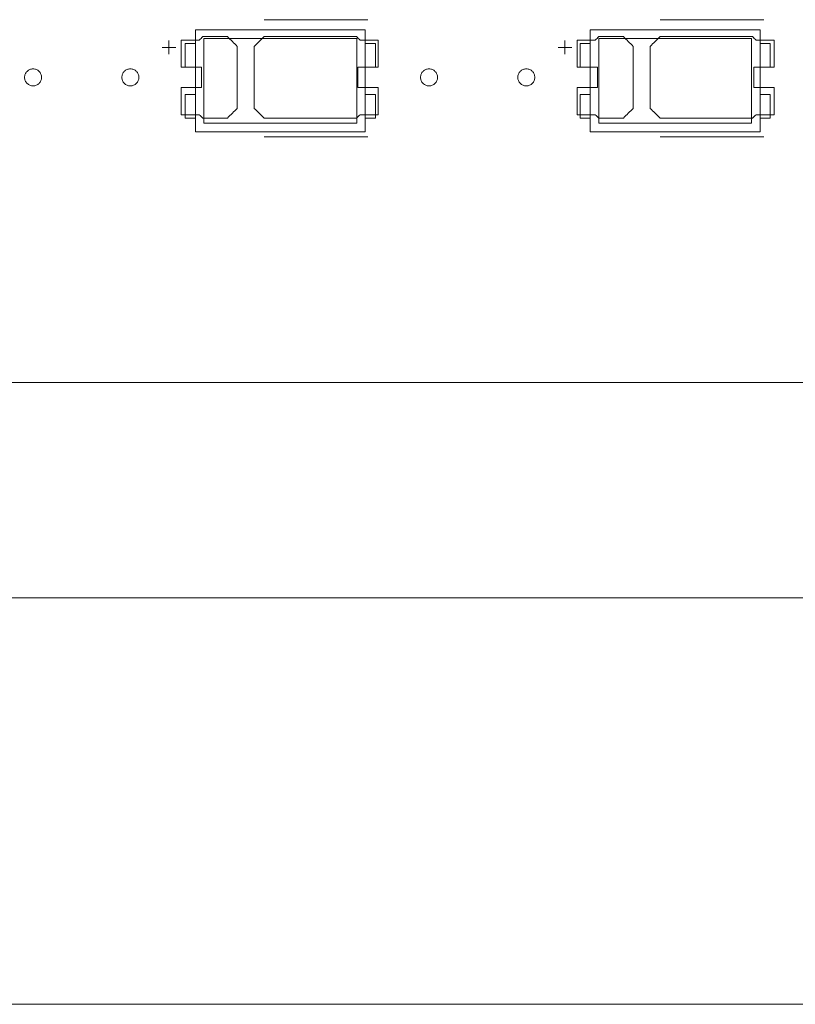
# Model space of a CAD drawing. Header units: inches. Extents: x -36 to 647, y 177 to 609.
# Tile 103 of 256: x 159 to 182, y 534 to 564. Entities that reach past the tile are written whole.
import ezdxf

# ---------------------------------------------------------------- set-up
doc = ezdxf.new("R2010")
doc.units = ezdxf.units.IN
doc.header["$MEASUREMENT"] = 0
doc.layers.add('1', color=7, linetype='Continuous')

# ---------------------------------------------------------------- blocks, each defined once
blk = doc.blocks.new('block 5')
at = {"layer": '1', "color": 8, "lineweight": 18, "true_color": 0x808080}
blk.add_lwpolyline([(-20.677, 546.464), (552.022, 546.464)], dxfattribs=at)
blk = doc.blocks.new('block 295')
at = {"layer": '1', "color": 155, "lineweight": 18, "true_color": 0x4c7299}
blk.add_lwpolyline([(168.776, 560.45), (164.276, 560.45)], dxfattribs=at)
blk = doc.blocks.new('block 296')
at = {"layer": '1', "color": 155, "lineweight": 18, "true_color": 0x4c7299}
blk.add_lwpolyline([(168.776, 562.95), (168.776, 560.45)], dxfattribs=at)
blk = doc.blocks.new('block 297')
at = {"layer": '1', "color": 155, "lineweight": 18, "true_color": 0x4c7299}
blk.add_lwpolyline([(164.276, 562.95), (168.776, 562.95)], dxfattribs=at)
blk = doc.blocks.new('block 298')
at = {"layer": '1', "color": 155, "lineweight": 18, "true_color": 0x4c7299}
blk.add_lwpolyline([(164.026, 563.2), (164.026, 560.2)], dxfattribs=at)
blk = doc.blocks.new('block 299')
at = {"layer": '1', "color": 155, "lineweight": 18, "true_color": 0x4c7299}
blk.add_lwpolyline([(164.026, 560.2), (169.026, 560.2)], dxfattribs=at)
blk = doc.blocks.new('block 300')
at = {"layer": '1', "color": 155, "lineweight": 18, "true_color": 0x4c7299}
blk.add_lwpolyline([(169.026, 560.2), (169.026, 563.2)], dxfattribs=at)
blk = doc.blocks.new('block 301')
at = {"layer": '1', "color": 155, "lineweight": 18, "true_color": 0x4c7299}
blk.add_lwpolyline([(164.276, 560.45), (164.276, 562.95)], dxfattribs=at)
blk = doc.blocks.new('block 302')
at = {"layer": '1', "color": 155, "lineweight": 18, "true_color": 0x4c7299}
blk.add_lwpolyline([(169.326, 560.6), (169.026, 560.6)], dxfattribs=at)
blk = doc.blocks.new('block 303')
at = {"layer": '1', "color": 155, "lineweight": 18, "true_color": 0x4c7299}
blk.add_lwpolyline([(164.026, 562.1), (163.726, 562.1)], dxfattribs=at)
blk = doc.blocks.new('block 304')
at = {"layer": '1', "color": 155, "lineweight": 18, "true_color": 0x4c7299}
blk.add_lwpolyline([(163.726, 562.1), (163.726, 562.8)], dxfattribs=at)
blk = doc.blocks.new('block 305')
at = {"layer": '1', "color": 155, "lineweight": 18, "true_color": 0x4c7299}
blk.add_lwpolyline([(163.726, 562.8), (164.026, 562.8)], dxfattribs=at)
blk = doc.blocks.new('block 306')
at = {"layer": '1', "color": 155, "lineweight": 18, "true_color": 0x4c7299}
blk.add_lwpolyline([(163.726, 561.3), (163.726, 560.6)], dxfattribs=at)
blk = doc.blocks.new('block 307')
at = {"layer": '1', "color": 155, "lineweight": 18, "true_color": 0x4c7299}
blk.add_lwpolyline([(164.026, 561.3), (163.726, 561.3)], dxfattribs=at)
blk = doc.blocks.new('block 308')
at = {"layer": '1', "color": 155, "lineweight": 18, "true_color": 0x4c7299}
blk.add_lwpolyline([(169.026, 563.2), (164.026, 563.2)], dxfattribs=at)
blk = doc.blocks.new('block 309')
at = {"layer": '1', "color": 155, "lineweight": 18, "true_color": 0x4c7299}
blk.add_lwpolyline([(169.326, 562.8), (169.026, 562.8)], dxfattribs=at)
blk = doc.blocks.new('block 310')
at = {"layer": '1', "color": 155, "lineweight": 18, "true_color": 0x4c7299}
blk.add_lwpolyline([(169.326, 562.1), (169.326, 562.8)], dxfattribs=at)
blk = doc.blocks.new('block 311')
at = {"layer": '1', "color": 155, "lineweight": 18, "true_color": 0x4c7299}
blk.add_lwpolyline([(169.026, 562.1), (169.326, 562.1)], dxfattribs=at)
blk = doc.blocks.new('block 312')
at = {"layer": '1', "color": 155, "lineweight": 18, "true_color": 0x4c7299}
blk.add_lwpolyline([(169.026, 561.3), (169.326, 561.3)], dxfattribs=at)
blk = doc.blocks.new('block 313')
at = {"layer": '1', "color": 155, "lineweight": 18, "true_color": 0x4c7299}
blk.add_lwpolyline([(169.326, 561.3), (169.326, 560.6)], dxfattribs=at)
blk = doc.blocks.new('block 437')
at = {"layer": '1', "color": 155, "lineweight": 18, "true_color": 0x4c7299}
blk.add_lwpolyline([(163.726, 560.6), (164.026, 560.6)], dxfattribs=at)
blk = doc.blocks.new('block 457')
at = {"layer": '1', "color": 155, "lineweight": 18, "true_color": 0x4c7299}
blk.add_lwpolyline([(180.409, 560.45), (175.909, 560.45)], dxfattribs=at)
blk = doc.blocks.new('block 458')
at = {"layer": '1', "color": 155, "lineweight": 18, "true_color": 0x4c7299}
blk.add_lwpolyline([(180.409, 562.95), (180.409, 560.45)], dxfattribs=at)
blk = doc.blocks.new('block 459')
at = {"layer": '1', "color": 155, "lineweight": 18, "true_color": 0x4c7299}
blk.add_lwpolyline([(175.909, 562.95), (180.409, 562.95)], dxfattribs=at)
blk = doc.blocks.new('block 460')
at = {"layer": '1', "color": 155, "lineweight": 18, "true_color": 0x4c7299}
blk.add_lwpolyline([(175.659, 563.2), (175.659, 560.2)], dxfattribs=at)
blk = doc.blocks.new('block 461')
at = {"layer": '1', "color": 155, "lineweight": 18, "true_color": 0x4c7299}
blk.add_lwpolyline([(175.659, 560.2), (180.659, 560.2)], dxfattribs=at)
blk = doc.blocks.new('block 462')
at = {"layer": '1', "color": 155, "lineweight": 18, "true_color": 0x4c7299}
blk.add_lwpolyline([(180.659, 560.2), (180.659, 563.2)], dxfattribs=at)
blk = doc.blocks.new('block 463')
at = {"layer": '1', "color": 155, "lineweight": 18, "true_color": 0x4c7299}
blk.add_lwpolyline([(175.909, 560.45), (175.909, 562.95)], dxfattribs=at)
blk = doc.blocks.new('block 464')
at = {"layer": '1', "color": 155, "lineweight": 18, "true_color": 0x4c7299}
blk.add_lwpolyline([(180.959, 560.6), (180.659, 560.6)], dxfattribs=at)
blk = doc.blocks.new('block 465')
at = {"layer": '1', "color": 155, "lineweight": 18, "true_color": 0x4c7299}
blk.add_lwpolyline([(175.659, 562.1), (175.359, 562.1)], dxfattribs=at)
blk = doc.blocks.new('block 466')
at = {"layer": '1', "color": 155, "lineweight": 18, "true_color": 0x4c7299}
blk.add_lwpolyline([(175.359, 562.1), (175.359, 562.8)], dxfattribs=at)
blk = doc.blocks.new('block 467')
at = {"layer": '1', "color": 155, "lineweight": 18, "true_color": 0x4c7299}
blk.add_lwpolyline([(175.359, 562.8), (175.659, 562.8)], dxfattribs=at)
blk = doc.blocks.new('block 468')
at = {"layer": '1', "color": 155, "lineweight": 18, "true_color": 0x4c7299}
blk.add_lwpolyline([(180.959, 562.8), (180.659, 562.8)], dxfattribs=at)
blk = doc.blocks.new('block 469')
at = {"layer": '1', "color": 155, "lineweight": 18, "true_color": 0x4c7299}
blk.add_lwpolyline([(180.959, 562.1), (180.959, 562.8)], dxfattribs=at)
blk = doc.blocks.new('block 470')
at = {"layer": '1', "color": 155, "lineweight": 18, "true_color": 0x4c7299}
blk.add_lwpolyline([(180.659, 562.1), (180.959, 562.1)], dxfattribs=at)
blk = doc.blocks.new('block 471')
at = {"layer": '1', "color": 155, "lineweight": 18, "true_color": 0x4c7299}
blk.add_lwpolyline([(175.359, 561.3), (175.359, 560.6)], dxfattribs=at)
blk = doc.blocks.new('block 472')
at = {"layer": '1', "color": 155, "lineweight": 18, "true_color": 0x4c7299}
blk.add_lwpolyline([(175.659, 561.3), (175.359, 561.3)], dxfattribs=at)
blk = doc.blocks.new('block 473')
at = {"layer": '1', "color": 155, "lineweight": 18, "true_color": 0x4c7299}
blk.add_lwpolyline([(180.659, 563.2), (175.659, 563.2)], dxfattribs=at)
blk = doc.blocks.new('block 474')
at = {"layer": '1', "color": 155, "lineweight": 18, "true_color": 0x4c7299}
blk.add_lwpolyline([(180.659, 561.3), (180.959, 561.3)], dxfattribs=at)
blk = doc.blocks.new('block 475')
at = {"layer": '1', "color": 155, "lineweight": 18, "true_color": 0x4c7299}
blk.add_lwpolyline([(180.959, 561.3), (180.959, 560.6)], dxfattribs=at)
blk = doc.blocks.new('block 835')
at = {"layer": '1', "color": 155, "lineweight": 18, "true_color": 0x4c7299}
blk.add_lwpolyline([(277.68, 552.814), (157.454, 552.814)], dxfattribs=at)
blk = doc.blocks.new('block 1373')
at = {"layer": '1', "color": 155, "lineweight": 18, "true_color": 0x4c7299}
blk.add_lwpolyline([(175.359, 560.6), (175.659, 560.6)], dxfattribs=at)
blk = doc.blocks.new('block 1718')
at = {"layer": '1', "color": 18, "lineweight": 13, "true_color": 0x4c0000}
blk.add_lwpolyline([(277.68, 552.814), (157.454, 552.814)], dxfattribs=at)
blk = doc.blocks.new('block 1723')
at = {"layer": '1', "color": 18, "lineweight": 13, "true_color": 0x4c0000}
blk.add_lwpolyline([(277.68, 552.814), (157.454, 552.814)], dxfattribs=at)
blk = doc.blocks.new('block 1798')
at = {"layer": '1', "color": 18, "lineweight": 13, "true_color": 0x4c0000}
blk.add_lwpolyline([(180.774, 560.049), (177.713, 560.049)], dxfattribs=at)
blk = doc.blocks.new('block 1836')
at = {"layer": '1', "color": 18, "lineweight": 13, "true_color": 0x4c0000}
blk.add_lwpolyline([(169.107, 560.049), (166.047, 560.049)], dxfattribs=at)
blk = doc.blocks.new('block 1842')
at = {"layer": '1', "color": 18, "lineweight": 13, "true_color": 0x4c0000}
blk.add_lwpolyline([(169.107, 560.049), (166.047, 560.049)], dxfattribs=at)
blk = doc.blocks.new('block 1843')
at = {"layer": '1', "color": 18, "lineweight": 13, "true_color": 0x4c0000}
blk.add_lwpolyline([(180.774, 560.049), (177.713, 560.049)], dxfattribs=at)
blk = doc.blocks.new('block 2006')
at = {"layer": '1', "color": 18, "lineweight": 13, "true_color": 0x4c0000}
blk.add_lwpolyline([(180.774, 563.502), (177.713, 563.502)], dxfattribs=at)
blk = doc.blocks.new('block 2011')
at = {"layer": '1', "color": 18, "lineweight": 13, "true_color": 0x4c0000}
blk.add_lwpolyline([(169.107, 563.502), (166.047, 563.502)], dxfattribs=at)
blk = doc.blocks.new('block 2014')
at = {"layer": '1', "color": 18, "lineweight": 13, "true_color": 0x4c0000}
blk.add_lwpolyline([(174.714, 562.683), (175.114, 562.683)], dxfattribs=at)
blk = doc.blocks.new('block 2015')
at = {"layer": '1', "color": 18, "lineweight": 13, "true_color": 0x4c0000}
blk.add_lwpolyline([(163.047, 562.683), (163.447, 562.683)], dxfattribs=at)
blk = doc.blocks.new('block 2016')
at = {"layer": '1', "color": 18, "lineweight": 13, "true_color": 0x4c0000}
blk.add_lwpolyline([(169.107, 563.502), (166.047, 563.502)], dxfattribs=at)
blk = doc.blocks.new('block 2025')
at = {"layer": '1', "color": 18, "lineweight": 13, "true_color": 0x4c0000}
blk.add_lwpolyline([(174.913, 562.484), (174.913, 562.884)], dxfattribs=at)
blk = doc.blocks.new('block 2035')
at = {"layer": '1', "color": 18, "lineweight": 13, "true_color": 0x4c0000}
blk.add_lwpolyline([(174.714, 562.683), (175.114, 562.683)], dxfattribs=at)
blk = doc.blocks.new('block 2042')
at = {"layer": '1', "color": 18, "lineweight": 13, "true_color": 0x4c0000}
blk.add_lwpolyline([(174.913, 562.484), (174.913, 562.884)], dxfattribs=at)
blk = doc.blocks.new('block 2044')
at = {"layer": '1', "color": 18, "lineweight": 13, "true_color": 0x4c0000}
blk.add_lwpolyline([(163.246, 562.484), (163.246, 562.884)], dxfattribs=at)
blk = doc.blocks.new('block 2051')
at = {"layer": '1', "color": 18, "lineweight": 13, "true_color": 0x4c0000}
blk.add_lwpolyline([(163.047, 562.683), (163.447, 562.683)], dxfattribs=at)
blk = doc.blocks.new('block 2061')
at = {"layer": '1', "color": 18, "lineweight": 13, "true_color": 0x4c0000}
blk.add_lwpolyline([(180.774, 563.502), (177.713, 563.502)], dxfattribs=at)
blk = doc.blocks.new('block 2067')
at = {"layer": '1', "color": 18, "lineweight": 13, "true_color": 0x4c0000}
blk.add_lwpolyline([(163.246, 562.484), (163.246, 562.884)], dxfattribs=at)
blk = doc.blocks.new('block 6740')
at = {"layer": '1', "color": 18, "lineweight": 13, "true_color": 0x4c0000}
blk.add_lwpolyline([(277.68, 552.814), (202.87, 552.814), (165.466, 552.814), (160.79, 552.814), (158.452, 552.814), (157.454, 552.984), (157.266, 554.163), (155.362, 555.508), (153.288, 554.444), (152.954, 553.28), (152.251, 552.814), (149.914, 552.814), (131.211, 552.814)], dxfattribs=at)
blk = doc.blocks.new('block 6817')
at = {"layer": '1', "color": 18, "lineweight": 13, "true_color": 0x4c0000}
blk.add_open_spline([(181.074, 562.102), (181.074, 562.368), (181.074, 562.635), (181.074, 562.902), (180.897, 562.902), (180.72, 562.902), (180.544, 562.902), (180.508, 562.935), (180.472, 562.968), (180.436, 563.002), (179.529, 563.002), (178.621, 563.002), (177.713, 563.002), (177.617, 562.906), (177.52, 562.81), (177.424, 562.714), (177.424, 562.106), (177.424, 561.498), (177.424, 560.89), (177.52, 560.794), (177.617, 560.698), (177.713, 560.602), (178.621, 560.602), (179.529, 560.602), (180.436, 560.602), (180.472, 560.635), (180.508, 560.668), (180.544, 560.702), (180.72, 560.702), (180.897, 560.702), (181.074, 560.702), (181.074, 560.968), (181.074, 561.235), (181.074, 561.502), (180.874, 561.502), (180.674, 561.502), (180.474, 561.502), (180.474, 561.702), (180.474, 561.902), (180.474, 562.102), (180.674, 562.102), (180.874, 562.102), (181.074, 562.102)], degree=3, knots=[0, 0, 0, 0, 1, 1, 1, 2, 2, 2, 3, 3, 3, 4, 4, 4, 5, 5, 5, 6, 6, 6, 7, 7, 7, 8, 8, 8, 9, 9, 9, 10, 10, 10, 11, 11, 11, 12, 12, 12, 13, 13, 13, 14, 14, 14, 14], dxfattribs=at)
blk = doc.blocks.new('block 6833')
at = {"layer": '1', "color": 18, "lineweight": 13, "true_color": 0x4c0000}
blk.add_open_spline([(164.967, 563.002), (165.064, 562.906), (165.161, 562.81), (165.257, 562.714), (165.257, 562.106), (165.257, 561.498), (165.257, 560.89), (165.161, 560.794), (165.064, 560.698), (164.967, 560.602), (164.726, 560.602), (164.485, 560.602), (164.244, 560.602), (164.209, 560.635), (164.173, 560.668), (164.137, 560.702), (163.961, 560.702), (163.784, 560.702), (163.607, 560.702), (163.607, 560.968), (163.607, 561.235), (163.607, 561.502), (163.807, 561.502), (164.007, 561.502), (164.207, 561.502), (164.207, 561.702), (164.207, 561.902), (164.207, 562.102), (164.007, 562.102), (163.807, 562.102), (163.607, 562.102), (163.607, 562.368), (163.607, 562.635), (163.607, 562.902), (163.784, 562.902), (163.961, 562.902), (164.137, 562.902), (164.173, 562.935), (164.209, 562.968), (164.244, 563.002), (164.485, 563.002), (164.726, 563.002), (164.967, 563.002)], degree=3, knots=[0, 0, 0, 0, 1, 1, 1, 2, 2, 2, 3, 3, 3, 4, 4, 4, 5, 5, 5, 6, 6, 6, 7, 7, 7, 8, 8, 8, 9, 9, 9, 10, 10, 10, 11, 11, 11, 12, 12, 12, 13, 13, 13, 14, 14, 14, 14], dxfattribs=at)
blk = doc.blocks.new('block 6845')
at = {"layer": '1', "color": 18, "lineweight": 13, "true_color": 0x4c0000}
blk.add_open_spline([(169.407, 562.102), (169.407, 562.368), (169.407, 562.635), (169.407, 562.902), (169.23, 562.902), (169.054, 562.902), (168.877, 562.902), (168.841, 562.935), (168.805, 562.968), (168.77, 563.002), (167.862, 563.002), (166.954, 563.002), (166.047, 563.002), (165.95, 562.906), (165.854, 562.81), (165.757, 562.714), (165.757, 562.106), (165.757, 561.498), (165.757, 560.89), (165.854, 560.794), (165.95, 560.698), (166.047, 560.602), (166.954, 560.602), (167.862, 560.602), (168.77, 560.602), (168.805, 560.635), (168.841, 560.668), (168.877, 560.702), (169.054, 560.702), (169.23, 560.702), (169.407, 560.702), (169.407, 560.968), (169.407, 561.235), (169.407, 561.502), (169.207, 561.502), (169.007, 561.502), (168.807, 561.502), (168.807, 561.702), (168.807, 561.902), (168.807, 562.102), (169.007, 562.102), (169.207, 562.102), (169.407, 562.102)], degree=3, knots=[0, 0, 0, 0, 1, 1, 1, 2, 2, 2, 3, 3, 3, 4, 4, 4, 5, 5, 5, 6, 6, 6, 7, 7, 7, 8, 8, 8, 9, 9, 9, 10, 10, 10, 11, 11, 11, 12, 12, 12, 13, 13, 13, 14, 14, 14, 14], dxfattribs=at)
blk = doc.blocks.new('block 6975')
at = {"layer": '1', "color": 18, "lineweight": 13, "true_color": 0x4c0000}
blk.add_open_spline([(181.074, 562.102), (181.074, 562.368), (181.074, 562.635), (181.074, 562.902), (180.897, 562.902), (180.72, 562.902), (180.544, 562.902), (180.508, 562.935), (180.472, 562.968), (180.436, 563.002), (179.529, 563.002), (178.621, 563.002), (177.713, 563.002), (177.617, 562.906), (177.52, 562.81), (177.424, 562.714), (177.424, 562.106), (177.424, 561.498), (177.424, 560.89), (177.52, 560.794), (177.617, 560.698), (177.713, 560.602), (178.621, 560.602), (179.529, 560.602), (180.436, 560.602), (180.472, 560.635), (180.508, 560.668), (180.544, 560.702), (180.72, 560.702), (180.897, 560.702), (181.074, 560.702), (181.074, 560.968), (181.074, 561.235), (181.074, 561.502), (180.874, 561.502), (180.674, 561.502), (180.474, 561.502), (180.474, 561.702), (180.474, 561.902), (180.474, 562.102), (180.674, 562.102), (180.874, 562.102), (181.074, 562.102)], degree=3, knots=[0, 0, 0, 0, 1, 1, 1, 2, 2, 2, 3, 3, 3, 4, 4, 4, 5, 5, 5, 6, 6, 6, 7, 7, 7, 8, 8, 8, 9, 9, 9, 10, 10, 10, 11, 11, 11, 12, 12, 12, 13, 13, 13, 14, 14, 14, 14], dxfattribs=at)
blk = doc.blocks.new('block 6984')
at = {"layer": '1', "color": 18, "lineweight": 13, "true_color": 0x4c0000}
blk.add_open_spline([(169.407, 562.102), (169.407, 562.368), (169.407, 562.635), (169.407, 562.902), (169.23, 562.902), (169.054, 562.902), (168.877, 562.902), (168.841, 562.935), (168.805, 562.968), (168.77, 563.002), (167.862, 563.002), (166.954, 563.002), (166.047, 563.002), (165.95, 562.906), (165.854, 562.81), (165.757, 562.714), (165.757, 562.106), (165.757, 561.498), (165.757, 560.89), (165.854, 560.794), (165.95, 560.698), (166.047, 560.602), (166.954, 560.602), (167.862, 560.602), (168.77, 560.602), (168.805, 560.635), (168.841, 560.668), (168.877, 560.702), (169.054, 560.702), (169.23, 560.702), (169.407, 560.702), (169.407, 560.968), (169.407, 561.235), (169.407, 561.502), (169.207, 561.502), (169.007, 561.502), (168.807, 561.502), (168.807, 561.702), (168.807, 561.902), (168.807, 562.102), (169.007, 562.102), (169.207, 562.102), (169.407, 562.102)], degree=3, knots=[0, 0, 0, 0, 1, 1, 1, 2, 2, 2, 3, 3, 3, 4, 4, 4, 5, 5, 5, 6, 6, 6, 7, 7, 7, 8, 8, 8, 9, 9, 9, 10, 10, 10, 11, 11, 11, 12, 12, 12, 13, 13, 13, 14, 14, 14, 14], dxfattribs=at)
blk = doc.blocks.new('block 7015')
at = {"layer": '1', "color": 18, "lineweight": 13, "true_color": 0x4c0000}
blk.add_open_spline([(169.407, 562.102), (169.407, 562.368), (169.407, 562.635), (169.407, 562.902), (169.23, 562.902), (169.054, 562.902), (168.877, 562.902), (168.841, 562.935), (168.805, 562.968), (168.77, 563.002), (167.862, 563.002), (166.954, 563.002), (166.047, 563.002), (165.95, 562.906), (165.854, 562.81), (165.757, 562.714), (165.757, 562.106), (165.757, 561.498), (165.757, 560.89), (165.854, 560.794), (165.95, 560.698), (166.047, 560.602), (166.954, 560.602), (167.862, 560.602), (168.77, 560.602), (168.805, 560.635), (168.841, 560.668), (168.877, 560.702), (169.054, 560.702), (169.23, 560.702), (169.407, 560.702), (169.407, 560.968), (169.407, 561.235), (169.407, 561.502), (169.207, 561.502), (169.007, 561.502), (168.807, 561.502), (168.807, 561.702), (168.807, 561.902), (168.807, 562.102), (169.007, 562.102), (169.207, 562.102), (169.407, 562.102)], degree=3, knots=[0, 0, 0, 0, 1, 1, 1, 2, 2, 2, 3, 3, 3, 4, 4, 4, 5, 5, 5, 6, 6, 6, 7, 7, 7, 8, 8, 8, 9, 9, 9, 10, 10, 10, 11, 11, 11, 12, 12, 12, 13, 13, 13, 14, 14, 14, 14], dxfattribs=at)
blk = doc.blocks.new('block 7016')
at = {"layer": '1', "color": 18, "lineweight": 13, "true_color": 0x4c0000}
blk.add_open_spline([(176.634, 563.002), (176.731, 562.906), (176.827, 562.81), (176.924, 562.714), (176.924, 562.106), (176.924, 561.498), (176.924, 560.89), (176.827, 560.794), (176.731, 560.698), (176.634, 560.602), (176.393, 560.602), (176.152, 560.602), (175.911, 560.602), (175.875, 560.635), (175.84, 560.668), (175.804, 560.702), (175.627, 560.702), (175.451, 560.702), (175.274, 560.702), (175.274, 560.968), (175.274, 561.235), (175.274, 561.502), (175.474, 561.502), (175.674, 561.502), (175.874, 561.502), (175.874, 561.702), (175.874, 561.902), (175.874, 562.102), (175.674, 562.102), (175.474, 562.102), (175.274, 562.102), (175.274, 562.368), (175.274, 562.635), (175.274, 562.902), (175.451, 562.902), (175.627, 562.902), (175.804, 562.902), (175.84, 562.935), (175.875, 562.968), (175.911, 563.002), (176.152, 563.002), (176.393, 563.002), (176.634, 563.002)], degree=3, knots=[0, 0, 0, 0, 1, 1, 1, 2, 2, 2, 3, 3, 3, 4, 4, 4, 5, 5, 5, 6, 6, 6, 7, 7, 7, 8, 8, 8, 9, 9, 9, 10, 10, 10, 11, 11, 11, 12, 12, 12, 13, 13, 13, 14, 14, 14, 14], dxfattribs=at)
blk = doc.blocks.new('block 7018')
at = {"layer": '1', "color": 18, "lineweight": 13, "true_color": 0x4c0000}
blk.add_open_spline([(176.634, 563.002), (176.731, 562.906), (176.827, 562.81), (176.924, 562.714), (176.924, 562.106), (176.924, 561.498), (176.924, 560.89), (176.827, 560.794), (176.731, 560.698), (176.634, 560.602), (176.393, 560.602), (176.152, 560.602), (175.911, 560.602), (175.875, 560.635), (175.84, 560.668), (175.804, 560.702), (175.627, 560.702), (175.451, 560.702), (175.274, 560.702), (175.274, 560.968), (175.274, 561.235), (175.274, 561.502), (175.474, 561.502), (175.674, 561.502), (175.874, 561.502), (175.874, 561.702), (175.874, 561.902), (175.874, 562.102), (175.674, 562.102), (175.474, 562.102), (175.274, 562.102), (175.274, 562.368), (175.274, 562.635), (175.274, 562.902), (175.451, 562.902), (175.627, 562.902), (175.804, 562.902), (175.84, 562.935), (175.875, 562.968), (175.911, 563.002), (176.152, 563.002), (176.393, 563.002), (176.634, 563.002)], degree=3, knots=[0, 0, 0, 0, 1, 1, 1, 2, 2, 2, 3, 3, 3, 4, 4, 4, 5, 5, 5, 6, 6, 6, 7, 7, 7, 8, 8, 8, 9, 9, 9, 10, 10, 10, 11, 11, 11, 12, 12, 12, 13, 13, 13, 14, 14, 14, 14], dxfattribs=at)
blk = doc.blocks.new('block 7021')
at = {"layer": '1', "color": 18, "lineweight": 13, "true_color": 0x4c0000}
blk.add_open_spline([(169.407, 562.102), (169.407, 562.368), (169.407, 562.635), (169.407, 562.902), (169.23, 562.902), (169.054, 562.902), (168.877, 562.902), (168.841, 562.935), (168.805, 562.968), (168.77, 563.002), (167.862, 563.002), (166.954, 563.002), (166.047, 563.002), (165.95, 562.906), (165.854, 562.81), (165.757, 562.714), (165.757, 562.106), (165.757, 561.498), (165.757, 560.89), (165.854, 560.794), (165.95, 560.698), (166.047, 560.602), (166.954, 560.602), (167.862, 560.602), (168.77, 560.602), (168.805, 560.635), (168.841, 560.668), (168.877, 560.702), (169.054, 560.702), (169.23, 560.702), (169.407, 560.702), (169.407, 560.968), (169.407, 561.235), (169.407, 561.502), (169.207, 561.502), (169.007, 561.502), (168.807, 561.502), (168.807, 561.702), (168.807, 561.902), (168.807, 562.102), (169.007, 562.102), (169.207, 562.102), (169.407, 562.102)], degree=3, knots=[0, 0, 0, 0, 1, 1, 1, 2, 2, 2, 3, 3, 3, 4, 4, 4, 5, 5, 5, 6, 6, 6, 7, 7, 7, 8, 8, 8, 9, 9, 9, 10, 10, 10, 11, 11, 11, 12, 12, 12, 13, 13, 13, 14, 14, 14, 14], dxfattribs=at)
blk = doc.blocks.new('block 7056')
at = {"layer": '1', "color": 18, "lineweight": 13, "true_color": 0x4c0000}
blk.add_open_spline([(176.634, 563.002), (176.731, 562.906), (176.827, 562.81), (176.924, 562.714), (176.924, 562.106), (176.924, 561.498), (176.924, 560.89), (176.827, 560.794), (176.731, 560.698), (176.634, 560.602), (176.393, 560.602), (176.152, 560.602), (175.911, 560.602), (175.875, 560.635), (175.84, 560.668), (175.804, 560.702), (175.627, 560.702), (175.451, 560.702), (175.274, 560.702), (175.274, 560.968), (175.274, 561.235), (175.274, 561.502), (175.474, 561.502), (175.674, 561.502), (175.874, 561.502), (175.874, 561.702), (175.874, 561.902), (175.874, 562.102), (175.674, 562.102), (175.474, 562.102), (175.274, 562.102), (175.274, 562.368), (175.274, 562.635), (175.274, 562.902), (175.451, 562.902), (175.627, 562.902), (175.804, 562.902), (175.84, 562.935), (175.875, 562.968), (175.911, 563.002), (176.152, 563.002), (176.393, 563.002), (176.634, 563.002)], degree=3, knots=[0, 0, 0, 0, 1, 1, 1, 2, 2, 2, 3, 3, 3, 4, 4, 4, 5, 5, 5, 6, 6, 6, 7, 7, 7, 8, 8, 8, 9, 9, 9, 10, 10, 10, 11, 11, 11, 12, 12, 12, 13, 13, 13, 14, 14, 14, 14], dxfattribs=at)
blk = doc.blocks.new('block 7067')
at = {"layer": '1', "color": 18, "lineweight": 13, "true_color": 0x4c0000}
blk.add_open_spline([(181.074, 562.102), (181.074, 562.368), (181.074, 562.635), (181.074, 562.902), (180.897, 562.902), (180.72, 562.902), (180.544, 562.902), (180.508, 562.935), (180.472, 562.968), (180.436, 563.002), (179.529, 563.002), (178.621, 563.002), (177.713, 563.002), (177.617, 562.906), (177.52, 562.81), (177.424, 562.714), (177.424, 562.106), (177.424, 561.498), (177.424, 560.89), (177.52, 560.794), (177.617, 560.698), (177.713, 560.602), (178.621, 560.602), (179.529, 560.602), (180.436, 560.602), (180.472, 560.635), (180.508, 560.668), (180.544, 560.702), (180.72, 560.702), (180.897, 560.702), (181.074, 560.702), (181.074, 560.968), (181.074, 561.235), (181.074, 561.502), (180.874, 561.502), (180.674, 561.502), (180.474, 561.502), (180.474, 561.702), (180.474, 561.902), (180.474, 562.102), (180.674, 562.102), (180.874, 562.102), (181.074, 562.102)], degree=3, knots=[0, 0, 0, 0, 1, 1, 1, 2, 2, 2, 3, 3, 3, 4, 4, 4, 5, 5, 5, 6, 6, 6, 7, 7, 7, 8, 8, 8, 9, 9, 9, 10, 10, 10, 11, 11, 11, 12, 12, 12, 13, 13, 13, 14, 14, 14, 14], dxfattribs=at)
blk = doc.blocks.new('block 7070')
at = {"layer": '1', "color": 18, "lineweight": 13, "true_color": 0x4c0000}
blk.add_open_spline([(164.967, 563.002), (165.064, 562.906), (165.161, 562.81), (165.257, 562.714), (165.257, 562.106), (165.257, 561.498), (165.257, 560.89), (165.161, 560.794), (165.064, 560.698), (164.967, 560.602), (164.726, 560.602), (164.485, 560.602), (164.244, 560.602), (164.209, 560.635), (164.173, 560.668), (164.137, 560.702), (163.961, 560.702), (163.784, 560.702), (163.607, 560.702), (163.607, 560.968), (163.607, 561.235), (163.607, 561.502), (163.807, 561.502), (164.007, 561.502), (164.207, 561.502), (164.207, 561.702), (164.207, 561.902), (164.207, 562.102), (164.007, 562.102), (163.807, 562.102), (163.607, 562.102), (163.607, 562.368), (163.607, 562.635), (163.607, 562.902), (163.784, 562.902), (163.961, 562.902), (164.137, 562.902), (164.173, 562.935), (164.209, 562.968), (164.244, 563.002), (164.485, 563.002), (164.726, 563.002), (164.967, 563.002)], degree=3, knots=[0, 0, 0, 0, 1, 1, 1, 2, 2, 2, 3, 3, 3, 4, 4, 4, 5, 5, 5, 6, 6, 6, 7, 7, 7, 8, 8, 8, 9, 9, 9, 10, 10, 10, 11, 11, 11, 12, 12, 12, 13, 13, 13, 14, 14, 14, 14], dxfattribs=at)
blk = doc.blocks.new('block 7086')
at = {"layer": '1', "color": 18, "lineweight": 13, "true_color": 0x4c0000}
blk.add_open_spline([(181.074, 562.102), (181.074, 562.368), (181.074, 562.635), (181.074, 562.902), (180.897, 562.902), (180.72, 562.902), (180.544, 562.902), (180.508, 562.935), (180.472, 562.968), (180.436, 563.002), (179.529, 563.002), (178.621, 563.002), (177.713, 563.002), (177.617, 562.906), (177.52, 562.81), (177.424, 562.714), (177.424, 562.106), (177.424, 561.498), (177.424, 560.89), (177.52, 560.794), (177.617, 560.698), (177.713, 560.602), (178.621, 560.602), (179.529, 560.602), (180.436, 560.602), (180.472, 560.635), (180.508, 560.668), (180.544, 560.702), (180.72, 560.702), (180.897, 560.702), (181.074, 560.702), (181.074, 560.968), (181.074, 561.235), (181.074, 561.502), (180.874, 561.502), (180.674, 561.502), (180.474, 561.502), (180.474, 561.702), (180.474, 561.902), (180.474, 562.102), (180.674, 562.102), (180.874, 562.102), (181.074, 562.102)], degree=3, knots=[0, 0, 0, 0, 1, 1, 1, 2, 2, 2, 3, 3, 3, 4, 4, 4, 5, 5, 5, 6, 6, 6, 7, 7, 7, 8, 8, 8, 9, 9, 9, 10, 10, 10, 11, 11, 11, 12, 12, 12, 13, 13, 13, 14, 14, 14, 14], dxfattribs=at)
blk = doc.blocks.new('block 7089')
at = {"layer": '1', "color": 18, "lineweight": 13, "true_color": 0x4c0000}
blk.add_open_spline([(176.634, 563.002), (176.731, 562.906), (176.827, 562.81), (176.924, 562.714), (176.924, 562.106), (176.924, 561.498), (176.924, 560.89), (176.827, 560.794), (176.731, 560.698), (176.634, 560.602), (176.393, 560.602), (176.152, 560.602), (175.911, 560.602), (175.875, 560.635), (175.84, 560.668), (175.804, 560.702), (175.627, 560.702), (175.451, 560.702), (175.274, 560.702), (175.274, 560.968), (175.274, 561.235), (175.274, 561.502), (175.474, 561.502), (175.674, 561.502), (175.874, 561.502), (175.874, 561.702), (175.874, 561.902), (175.874, 562.102), (175.674, 562.102), (175.474, 562.102), (175.274, 562.102), (175.274, 562.368), (175.274, 562.635), (175.274, 562.902), (175.451, 562.902), (175.627, 562.902), (175.804, 562.902), (175.84, 562.935), (175.875, 562.968), (175.911, 563.002), (176.152, 563.002), (176.393, 563.002), (176.634, 563.002)], degree=3, knots=[0, 0, 0, 0, 1, 1, 1, 2, 2, 2, 3, 3, 3, 4, 4, 4, 5, 5, 5, 6, 6, 6, 7, 7, 7, 8, 8, 8, 9, 9, 9, 10, 10, 10, 11, 11, 11, 12, 12, 12, 13, 13, 13, 14, 14, 14, 14], dxfattribs=at)
blk = doc.blocks.new('block 7113')
at = {"layer": '1', "color": 18, "lineweight": 13, "true_color": 0x4c0000}
blk.add_open_spline([(164.967, 563.002), (165.064, 562.906), (165.161, 562.81), (165.257, 562.714), (165.257, 562.106), (165.257, 561.498), (165.257, 560.89), (165.161, 560.794), (165.064, 560.698), (164.967, 560.602), (164.726, 560.602), (164.485, 560.602), (164.244, 560.602), (164.209, 560.635), (164.173, 560.668), (164.137, 560.702), (163.961, 560.702), (163.784, 560.702), (163.607, 560.702), (163.607, 560.968), (163.607, 561.235), (163.607, 561.502), (163.807, 561.502), (164.007, 561.502), (164.207, 561.502), (164.207, 561.702), (164.207, 561.902), (164.207, 562.102), (164.007, 562.102), (163.807, 562.102), (163.607, 562.102), (163.607, 562.368), (163.607, 562.635), (163.607, 562.902), (163.784, 562.902), (163.961, 562.902), (164.137, 562.902), (164.173, 562.935), (164.209, 562.968), (164.244, 563.002), (164.485, 563.002), (164.726, 563.002), (164.967, 563.002)], degree=3, knots=[0, 0, 0, 0, 1, 1, 1, 2, 2, 2, 3, 3, 3, 4, 4, 4, 5, 5, 5, 6, 6, 6, 7, 7, 7, 8, 8, 8, 9, 9, 9, 10, 10, 10, 11, 11, 11, 12, 12, 12, 13, 13, 13, 14, 14, 14, 14], dxfattribs=at)
blk = doc.blocks.new('block 7118')
at = {"layer": '1', "color": 18, "lineweight": 13, "true_color": 0x4c0000}
blk.add_open_spline([(164.967, 563.002), (165.064, 562.906), (165.161, 562.81), (165.257, 562.714), (165.257, 562.106), (165.257, 561.498), (165.257, 560.89), (165.161, 560.794), (165.064, 560.698), (164.967, 560.602), (164.726, 560.602), (164.485, 560.602), (164.244, 560.602), (164.209, 560.635), (164.173, 560.668), (164.137, 560.702), (163.961, 560.702), (163.784, 560.702), (163.607, 560.702), (163.607, 560.968), (163.607, 561.235), (163.607, 561.502), (163.807, 561.502), (164.007, 561.502), (164.207, 561.502), (164.207, 561.702), (164.207, 561.902), (164.207, 562.102), (164.007, 562.102), (163.807, 562.102), (163.607, 562.102), (163.607, 562.368), (163.607, 562.635), (163.607, 562.902), (163.784, 562.902), (163.961, 562.902), (164.137, 562.902), (164.173, 562.935), (164.209, 562.968), (164.244, 563.002), (164.485, 563.002), (164.726, 563.002), (164.967, 563.002)], degree=3, knots=[0, 0, 0, 0, 1, 1, 1, 2, 2, 2, 3, 3, 3, 4, 4, 4, 5, 5, 5, 6, 6, 6, 7, 7, 7, 8, 8, 8, 9, 9, 9, 10, 10, 10, 11, 11, 11, 12, 12, 12, 13, 13, 13, 14, 14, 14, 14], dxfattribs=at)
blk = doc.blocks.new('block 7124')
at = {"layer": '1', "color": 18, "lineweight": 13, "true_color": 0x4c0000}
blk.add_lwpolyline([(277.68, 552.814), (202.87, 552.814), (165.466, 552.814), (160.79, 552.814), (158.452, 552.814), (157.454, 552.984), (157.266, 554.163), (155.362, 555.508), (153.288, 554.444), (152.954, 553.28), (152.251, 552.814), (149.914, 552.814), (131.211, 552.814)], dxfattribs=at)
blk = doc.blocks.new('block 7420')
at = {"layer": '1', "color": 18, "lineweight": 13, "true_color": 0x4c0000}
blk.add_lwpolyline([(170.657, 561.802), (170.658, 561.825), (170.662, 561.849), (170.667, 561.873), (170.676, 561.897), (170.686, 561.919), (170.699, 561.941), (170.714, 561.961), (170.731, 561.979), (170.749, 561.996), (170.769, 562.01), (170.789, 562.022), (170.81, 562.032), (170.833, 562.041), (170.857, 562.047), (170.882, 562.051), (170.907, 562.052), (170.932, 562.051), (170.957, 562.047), (170.981, 562.041), (171.004, 562.032), (171.025, 562.022), (171.046, 562.01), (171.065, 561.996), (171.083, 561.979), (171.1, 561.961), (171.115, 561.941), (171.128, 561.919), (171.138, 561.897), (171.147, 561.873), (171.153, 561.849), (171.156, 561.825), (171.157, 561.802), (171.156, 561.778), (171.153, 561.754), (171.147, 561.73), (171.138, 561.707), (171.128, 561.684), (171.115, 561.662), (171.1, 561.642), (171.083, 561.624), (171.065, 561.608), (171.046, 561.593), (171.025, 561.581), (171.004, 561.571), (170.981, 561.563), (170.957, 561.557), (170.932, 561.553), (170.907, 561.552), (170.882, 561.553), (170.857, 561.557), (170.833, 561.563), (170.81, 561.571), (170.789, 561.581), (170.769, 561.593), (170.749, 561.608), (170.731, 561.624), (170.714, 561.642), (170.699, 561.662), (170.686, 561.684), (170.676, 561.707), (170.667, 561.73), (170.662, 561.754), (170.658, 561.778), (170.657, 561.802)], dxfattribs=at)
blk = doc.blocks.new('block 7424')
at = {"layer": '1', "color": 18, "lineweight": 13, "true_color": 0x4c0000}
blk.add_lwpolyline([(170.657, 561.802), (170.658, 561.825), (170.662, 561.849), (170.667, 561.873), (170.676, 561.897), (170.686, 561.919), (170.699, 561.941), (170.714, 561.961), (170.731, 561.979), (170.749, 561.996), (170.769, 562.01), (170.789, 562.022), (170.81, 562.032), (170.833, 562.041), (170.857, 562.047), (170.882, 562.051), (170.907, 562.052), (170.932, 562.051), (170.957, 562.047), (170.981, 562.041), (171.004, 562.032), (171.025, 562.022), (171.046, 562.01), (171.065, 561.996), (171.083, 561.979), (171.1, 561.961), (171.115, 561.941), (171.128, 561.919), (171.138, 561.897), (171.147, 561.873), (171.153, 561.849), (171.156, 561.825), (171.157, 561.802), (171.156, 561.778), (171.153, 561.754), (171.147, 561.73), (171.138, 561.707), (171.128, 561.684), (171.115, 561.662), (171.1, 561.642), (171.083, 561.624), (171.065, 561.608), (171.046, 561.593), (171.025, 561.581), (171.004, 561.571), (170.981, 561.563), (170.957, 561.557), (170.932, 561.553), (170.907, 561.552), (170.882, 561.553), (170.857, 561.557), (170.833, 561.563), (170.81, 561.571), (170.789, 561.581), (170.769, 561.593), (170.749, 561.608), (170.731, 561.624), (170.714, 561.642), (170.699, 561.662), (170.686, 561.684), (170.676, 561.707), (170.667, 561.73), (170.662, 561.754), (170.658, 561.778), (170.657, 561.802)], dxfattribs=at)
blk = doc.blocks.new('block 7430')
at = {"layer": '1', "color": 18, "lineweight": 13, "true_color": 0x4c0000}
blk.add_lwpolyline([(173.524, 561.802), (173.525, 561.825), (173.528, 561.849), (173.534, 561.873), (173.542, 561.897), (173.553, 561.919), (173.566, 561.941), (173.581, 561.961), (173.598, 561.979), (173.616, 561.996), (173.635, 562.01), (173.656, 562.022), (173.677, 562.032), (173.7, 562.041), (173.724, 562.047), (173.749, 562.051), (173.774, 562.052), (173.799, 562.051), (173.824, 562.047), (173.847, 562.041), (173.87, 562.032), (173.892, 562.022), (173.912, 562.01), (173.932, 561.996), (173.95, 561.979), (173.967, 561.961), (173.982, 561.941), (173.994, 561.919), (174.005, 561.897), (174.013, 561.873), (174.019, 561.849), (174.023, 561.825), (174.024, 561.802), (174.023, 561.778), (174.019, 561.754), (174.013, 561.73), (174.005, 561.707), (173.994, 561.684), (173.982, 561.662), (173.967, 561.642), (173.95, 561.624), (173.932, 561.608), (173.912, 561.593), (173.892, 561.581), (173.87, 561.571), (173.847, 561.563), (173.824, 561.557), (173.799, 561.553), (173.774, 561.552), (173.749, 561.553), (173.724, 561.557), (173.7, 561.563), (173.677, 561.571), (173.656, 561.581), (173.635, 561.593), (173.616, 561.608), (173.598, 561.624), (173.581, 561.642), (173.566, 561.662), (173.553, 561.684), (173.542, 561.707), (173.534, 561.73), (173.528, 561.754), (173.525, 561.778), (173.524, 561.802)], dxfattribs=at)
blk = doc.blocks.new('block 7434')
at = {"layer": '1', "color": 18, "lineweight": 13, "true_color": 0x4c0000}
blk.add_lwpolyline([(158.99, 561.802), (158.991, 561.825), (158.995, 561.849), (159.001, 561.873), (159.009, 561.897), (159.02, 561.919), (159.033, 561.941), (159.048, 561.961), (159.064, 561.979), (159.083, 561.996), (159.102, 562.01), (159.122, 562.022), (159.144, 562.032), (159.167, 562.041), (159.191, 562.047), (159.215, 562.051), (159.24, 562.052), (159.265, 562.051), (159.29, 562.047), (159.314, 562.041), (159.337, 562.032), (159.359, 562.022), (159.379, 562.01), (159.398, 561.996), (159.416, 561.979), (159.433, 561.961), (159.448, 561.941), (159.461, 561.919), (159.472, 561.897), (159.48, 561.873), (159.486, 561.849), (159.489, 561.825), (159.49, 561.802), (159.489, 561.778), (159.486, 561.754), (159.48, 561.73), (159.472, 561.707), (159.461, 561.684), (159.448, 561.662), (159.433, 561.642), (159.416, 561.624), (159.398, 561.608), (159.379, 561.593), (159.359, 561.581), (159.337, 561.571), (159.314, 561.563), (159.29, 561.557), (159.265, 561.553), (159.24, 561.552), (159.215, 561.553), (159.191, 561.557), (159.167, 561.563), (159.144, 561.571), (159.122, 561.581), (159.102, 561.593), (159.083, 561.608), (159.064, 561.624), (159.048, 561.642), (159.033, 561.662), (159.02, 561.684), (159.009, 561.707), (159.001, 561.73), (158.995, 561.754), (158.991, 561.778), (158.99, 561.802)], dxfattribs=at)
blk = doc.blocks.new('block 7435')
at = {"layer": '1', "color": 18, "lineweight": 13, "true_color": 0x4c0000}
blk.add_lwpolyline([(173.524, 561.802), (173.525, 561.825), (173.528, 561.849), (173.534, 561.873), (173.542, 561.897), (173.553, 561.919), (173.566, 561.941), (173.581, 561.961), (173.598, 561.979), (173.616, 561.996), (173.635, 562.01), (173.656, 562.022), (173.677, 562.032), (173.7, 562.041), (173.724, 562.047), (173.749, 562.051), (173.774, 562.052), (173.799, 562.051), (173.824, 562.047), (173.847, 562.041), (173.87, 562.032), (173.892, 562.022), (173.912, 562.01), (173.932, 561.996), (173.95, 561.979), (173.967, 561.961), (173.982, 561.941), (173.994, 561.919), (174.005, 561.897), (174.013, 561.873), (174.019, 561.849), (174.023, 561.825), (174.024, 561.802), (174.023, 561.778), (174.019, 561.754), (174.013, 561.73), (174.005, 561.707), (173.994, 561.684), (173.982, 561.662), (173.967, 561.642), (173.95, 561.624), (173.932, 561.608), (173.912, 561.593), (173.892, 561.581), (173.87, 561.571), (173.847, 561.563), (173.824, 561.557), (173.799, 561.553), (173.774, 561.552), (173.749, 561.553), (173.724, 561.557), (173.7, 561.563), (173.677, 561.571), (173.656, 561.581), (173.635, 561.593), (173.616, 561.608), (173.598, 561.624), (173.581, 561.642), (173.566, 561.662), (173.553, 561.684), (173.542, 561.707), (173.534, 561.73), (173.528, 561.754), (173.525, 561.778), (173.524, 561.802)], dxfattribs=at)
blk = doc.blocks.new('block 7442')
at = {"layer": '1', "color": 18, "lineweight": 13, "true_color": 0x4c0000}
blk.add_lwpolyline([(161.857, 561.802), (161.858, 561.825), (161.862, 561.849), (161.867, 561.873), (161.876, 561.897), (161.886, 561.919), (161.899, 561.941), (161.914, 561.961), (161.931, 561.979), (161.949, 561.996), (161.969, 562.01), (161.989, 562.022), (162.01, 562.032), (162.033, 562.041), (162.057, 562.047), (162.082, 562.051), (162.107, 562.052), (162.132, 562.051), (162.157, 562.047), (162.181, 562.041), (162.204, 562.032), (162.225, 562.022), (162.246, 562.01), (162.265, 561.996), (162.283, 561.979), (162.3, 561.961), (162.315, 561.941), (162.328, 561.919), (162.338, 561.897), (162.347, 561.873), (162.353, 561.849), (162.356, 561.825), (162.357, 561.802), (162.356, 561.778), (162.353, 561.754), (162.347, 561.73), (162.338, 561.707), (162.328, 561.684), (162.315, 561.662), (162.3, 561.642), (162.283, 561.624), (162.265, 561.608), (162.246, 561.593), (162.225, 561.581), (162.204, 561.571), (162.181, 561.563), (162.157, 561.557), (162.132, 561.553), (162.107, 561.552), (162.082, 561.553), (162.057, 561.557), (162.033, 561.563), (162.01, 561.571), (161.989, 561.581), (161.969, 561.593), (161.949, 561.608), (161.931, 561.624), (161.914, 561.642), (161.899, 561.662), (161.886, 561.684), (161.876, 561.707), (161.867, 561.73), (161.862, 561.754), (161.858, 561.778), (161.857, 561.802)], dxfattribs=at)
blk = doc.blocks.new('block 7446')
at = {"layer": '1', "color": 18, "lineweight": 13, "true_color": 0x4c0000}
blk.add_lwpolyline([(161.857, 561.802), (161.858, 561.825), (161.862, 561.849), (161.867, 561.873), (161.876, 561.897), (161.886, 561.919), (161.899, 561.941), (161.914, 561.961), (161.931, 561.979), (161.949, 561.996), (161.969, 562.01), (161.989, 562.022), (162.01, 562.032), (162.033, 562.041), (162.057, 562.047), (162.082, 562.051), (162.107, 562.052), (162.132, 562.051), (162.157, 562.047), (162.181, 562.041), (162.204, 562.032), (162.225, 562.022), (162.246, 562.01), (162.265, 561.996), (162.283, 561.979), (162.3, 561.961), (162.315, 561.941), (162.328, 561.919), (162.338, 561.897), (162.347, 561.873), (162.353, 561.849), (162.356, 561.825), (162.357, 561.802), (162.356, 561.778), (162.353, 561.754), (162.347, 561.73), (162.338, 561.707), (162.328, 561.684), (162.315, 561.662), (162.3, 561.642), (162.283, 561.624), (162.265, 561.608), (162.246, 561.593), (162.225, 561.581), (162.204, 561.571), (162.181, 561.563), (162.157, 561.557), (162.132, 561.553), (162.107, 561.552), (162.082, 561.553), (162.057, 561.557), (162.033, 561.563), (162.01, 561.571), (161.989, 561.581), (161.969, 561.593), (161.949, 561.608), (161.931, 561.624), (161.914, 561.642), (161.899, 561.662), (161.886, 561.684), (161.876, 561.707), (161.867, 561.73), (161.862, 561.754), (161.858, 561.778), (161.857, 561.802)], dxfattribs=at)
blk = doc.blocks.new('block 7455')
at = {"layer": '1', "color": 18, "lineweight": 13, "true_color": 0x4c0000}
blk.add_lwpolyline([(158.99, 561.802), (158.991, 561.825), (158.995, 561.849), (159.001, 561.873), (159.009, 561.897), (159.02, 561.919), (159.033, 561.941), (159.048, 561.961), (159.064, 561.979), (159.083, 561.996), (159.102, 562.01), (159.122, 562.022), (159.144, 562.032), (159.167, 562.041), (159.191, 562.047), (159.215, 562.051), (159.24, 562.052), (159.265, 562.051), (159.29, 562.047), (159.314, 562.041), (159.337, 562.032), (159.359, 562.022), (159.379, 562.01), (159.398, 561.996), (159.416, 561.979), (159.433, 561.961), (159.448, 561.941), (159.461, 561.919), (159.472, 561.897), (159.48, 561.873), (159.486, 561.849), (159.489, 561.825), (159.49, 561.802), (159.489, 561.778), (159.486, 561.754), (159.48, 561.73), (159.472, 561.707), (159.461, 561.684), (159.448, 561.662), (159.433, 561.642), (159.416, 561.624), (159.398, 561.608), (159.379, 561.593), (159.359, 561.581), (159.337, 561.571), (159.314, 561.563), (159.29, 561.557), (159.265, 561.553), (159.24, 561.552), (159.215, 561.553), (159.191, 561.557), (159.167, 561.563), (159.144, 561.571), (159.122, 561.581), (159.102, 561.593), (159.083, 561.608), (159.064, 561.624), (159.048, 561.642), (159.033, 561.662), (159.02, 561.684), (159.009, 561.707), (159.001, 561.73), (158.995, 561.754), (158.991, 561.778), (158.99, 561.802)], dxfattribs=at)
blk = doc.blocks.new('block 9997')
at = {"layer": '1', "color": 35, "lineweight": 13, "true_color": 0x99724c}
blk.add_lwpolyline([(155.204, 534.491), (279.93, 534.491)], dxfattribs=at)

msp = doc.modelspace()

# ---------------------------------------------------------------- block references
at = {"layer": '1'}
for name in ['block 6740', 'block 7124', 'block 2011', 'block 2016', 'block 2006', 'block 2061', 'block 298', 'block 308', 'block 300', 'block 460', 'block 473', 'block 462', 'block 2044', 'block 2067', 'block 6833', 'block 7070', 'block 7113', 'block 7118', 'block 297', 'block 301', 'block 6845', 'block 6984', 'block 7015', 'block 7021', 'block 296', 'block 2025', 'block 2042', 'block 7016', 'block 7018', 'block 7056', 'block 7089', 'block 459', 'block 463', 'block 6817', 'block 6975', 'block 7067', 'block 7086', 'block 458', 'block 2015', 'block 2051', 'block 304', 'block 305', 'block 309', 'block 310', 'block 2014', 'block 2035', 'block 466', 'block 467', 'block 468', 'block 469', 'block 7434', 'block 7455', 'block 7442', 'block 7446', 'block 303', 'block 311', 'block 7420', 'block 7424', 'block 7430', 'block 7435', 'block 465', 'block 470', 'block 306', 'block 307', 'block 312', 'block 313', 'block 471', 'block 472', 'block 474', 'block 475', 'block 437', 'block 302', 'block 1373', 'block 464', 'block 295', 'block 457', 'block 299', 'block 1836', 'block 1842', 'block 461', 'block 1798', 'block 1843', 'block 835', 'block 1718', 'block 1723', 'block 5', 'block 9997']:
    msp.add_blockref(name, (0, 0), dxfattribs=at)

doc.saveas('drawing.dxf')
